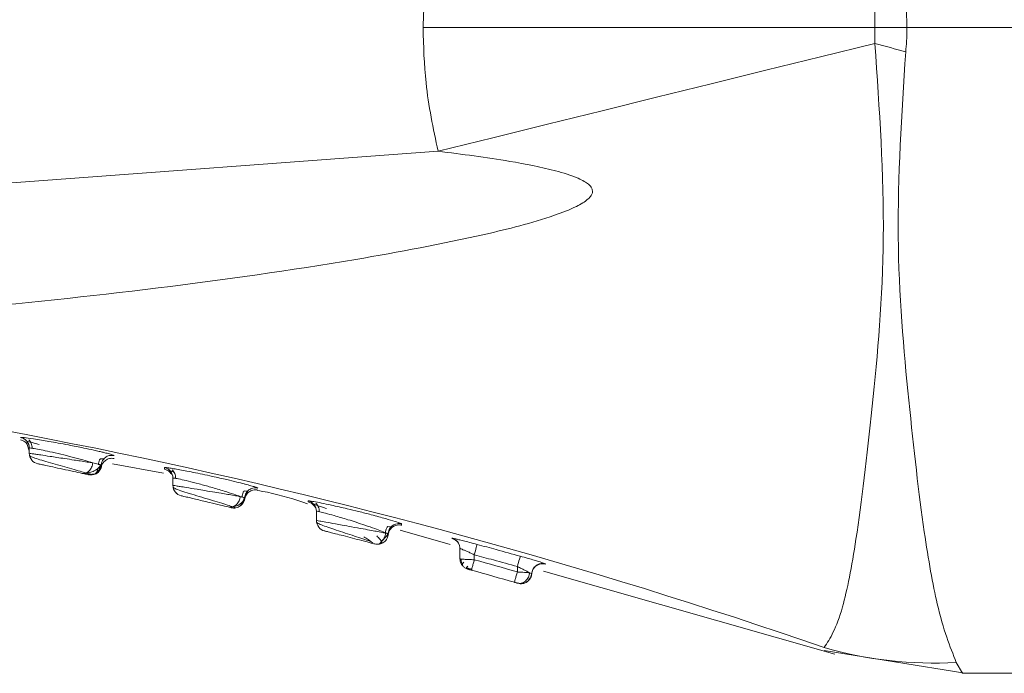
# Model space of a CAD drawing. Header units: millimetres. Extents: x -447 to 1924, y -61 to 422.
# Tile 33 of 59: x 629 to 642, y 153 to 162. Entities that reach past the tile are written whole.
import ezdxf

# ---------------------------------------------------------------- set-up
doc = ezdxf.new("R2010")
doc.units = ezdxf.units.MM

# ---------------------------------------------------------------- blocks, each defined once
blk = doc.blocks.new('Drawing View2')
at = {"color": 7, "linetype": 'Continuous', "lineweight": 18}
for p, q in [((155.88, -16.975), (143.106, -16.975)), ((121.38, -19.82), (136.575, -18.697)), ((130.758, -22.687), (130.758, -22.687)), ((130.88, -22.872), (130.846, -22.773)), ((130.867, -22.783), (130.872, -22.786)), ((130.88, -22.835), (130.88, -22.908)), ((130.88, -22.835), (130.88, -22.867)), ((131.763, -23.041), (131.839, -23.06)), ((132.06, -22.939), (132.06, -22.939)), ((131.668, -23.183), (131.743, -23.199)), ((131.881, -23.073), (131.881, -23.073)), ((132.038, -23.056), (132.751, -23.187)), ((132.761, -23.106), (132.762, -23.129)), ((132.848, -23.183), (132.872, -23.204)), ((131.699, -23.206), (131.705, -23.207)), ((131.7, -23.206), (131.699, -23.206)), ((131.7, -23.204), (131.807, -23.194)), ((131.76, -23.206), (131.811, -23.192)), ((132.88, -23.253), (132.88, -23.354)), ((132.88, -23.253), (132.88, -23.274)), ((134.064, -23.393), (134.064, -23.393)), ((133.818, -23.511), (133.839, -23.517)), ((133.88, -23.53), (133.88, -23.53)), ((134.765, -23.571), (134.765, -23.586)), ((133.705, -23.656), (133.746, -23.665)), ((134.848, -23.639), (134.872, -23.669)), ((134.872, -23.669), (134.875, -23.686)), ((134.88, -23.717), (134.88, -23.845)), ((134.88, -23.717), (134.88, -23.731)), ((136.048, -23.98), (136.745, -24.179)), ((135.756, -24.174), (135.882, -24.031)), ((135.88, -24.032), (135.88, -24.032)), ((136.769, -24.091), (136.769, -24.095)), ((136.849, -24.149), (136.873, -24.189)), ((136.88, -24.236), (136.88, -24.379)), ((136.88, -24.236), (136.88, -24.24)), ((136.895, -24.382), (136.88, -24.379)), ((137.08, -24.323), (137.08, -24.392)), ((136.968, -24.513), (136.978, -24.518)), ((136.977, -24.519), (136.977, -24.519)), ((137.68, -24.487), (137.68, -24.562)), ((137.885, -24.555), (137.88, -24.585)), ((138.044, -24.549), (142.104, -25.708)), ((138.071, -24.449), (138.046, -24.439)), ((137.876, -24.583), (137.871, -24.581)), ((137.877, -24.594), (137.881, -24.583)), ((137.635, -24.701), (137.64, -24.702)), ((137.641, -24.699), (137.639, -24.706)), ((137.689, -24.719), (137.681, -24.718)), ((137.686, -24.715), (137.689, -24.716)), ((137.689, -24.72), (137.688, -24.72)), ((137.709, -24.722), (137.711, -24.723)), ((137.734, -24.719), (137.749, -24.723)), ((141.953, -25.616), (141.953, -25.615)), ((141.955, -25.658), (143.912, -25.975)), ((143.795, -25.823), (143.88, -25.975)), ((143.88, -25.975), (155.88, -25.975))]:
    blk.add_line(p, q, dxfattribs=at)
at = {"color": 7, "linetype": 'Continuous', "lineweight": 18, "flags": 128}
for points in [[(142.662, -17.194), (141.902, -17.382), (141.142, -17.569), (140.381, -17.757), (139.62, -17.945), (138.859, -18.133), (138.098, -18.321), (137.336, -18.509), (136.575, -18.697)], [(130.88, -22.908), (130.882, -22.933), (130.884, -22.942)], [(137.119, -24.178), (137.118, -24.181), (137.116, -24.19), (137.112, -24.204), (137.107, -24.222), (137.102, -24.243), (137.095, -24.268), (137.088, -24.295), (137.08, -24.323)], [(137.72, -24.342), (137.719, -24.346), (137.717, -24.354), (137.713, -24.368), (137.708, -24.386), (137.702, -24.408), (137.695, -24.432), (137.688, -24.459), (137.68, -24.487)], [(137.747, -24.725), (137.722, -24.726), (137.689, -24.72)]]:
    blk.add_lwpolyline(points, dxfattribs=at)
at = {"color": 7, "linetype": 'Continuous', "lineweight": 18}
for centre, radius, start, end in [((187.222, 141.728), 165.051, 254.33696, 254.49181), ((115.922, -100.833), 79.595, 70.91073, 86.068), ((130.73, -22.835), 0.15, 0.0073, 79.4971), ((131.03, -22.908), 0.15, 180, 257.9926), ((132.73, -23.253), 0.15, 0.0064, 78.0251), ((131.731, -23.059), 0.15, 257.5832, 285.1028), ((133.03, -23.354), 0.15, 180, 256.8202), ((133.03, -23.354), 0.15, 191.6374, 229.3328), ((134.73, -23.717), 0.15, 0.0057, 76.5885), ((135.03, -23.845), 0.15, 180, 255.6421), ((136.03, -24.038), 0.15, 98.0084, 177.8577), ((136.73, -24.236), 0.15, 29.185, 75.0959), ((136.73, -24.236), 0.15, 0.0051, 29.1784), ((110.195, -120.866), 100.15, 74.07145, 74.4281), ((110.195, -120.866), 100, 74.07145, 74.4281), ((138.03, -24.593), 0.15, 74.1953, 165.2281), ((143.473, -20.401), 5.431, 253.7433, 273.3999)]:
    blk.add_arc(centre, radius, start, end, dxfattribs=at)
for points, knots in [([(136.366, -16.975), (136.377, -16.649), (136.397, -16.068), (136.521, -15.502), (136.575, -15.254)], [0, 0, 0, 0, 0.562892, 1, 1, 1, 1]), ([(143.091, -16.636), (143.096, -16.7), (143.105, -16.812), (143.106, -16.926), (143.106, -16.975)], [0, 0, 0, 0, 0.561067, 1, 1, 1, 1]), ([(142.662, -16.756), (142.662, -16.797), (142.662, -16.87), (142.662, -16.943), (142.662, -16.975)], [0, 0, 0, 0, 0.556333, 1, 1, 1, 1]), ([(142.662, -16.975), (141.488, -16.974), (139.391, -16.971), (137.29, -16.974), (136.366, -16.975)], [0, 0, 0, 0, 0.560021, 1, 1, 1, 1]), ([(136.575, -18.697), (136.508, -18.381), (136.388, -17.812), (136.373, -17.232), (136.366, -16.975)], [0, 0, 0, 0, 0.556738, 1, 1, 1, 1]), ([(143.106, -16.975), (143.023, -16.975), (142.875, -16.975), (142.727, -16.975), (142.662, -16.975)], [0, 0, 0, 0, 0.559994, 1, 1, 1, 1]), ([(142.662, -16.975), (142.662, -17.016), (142.662, -17.089), (142.662, -17.162), (142.662, -17.194)], [0, 0, 0, 0, 0.5627198, 1, 1, 1, 1]), ([(143.106, -16.975), (143.106, -17.039), (143.105, -17.152), (143.095, -17.264), (143.091, -17.314)], [0, 0, 0, 0, 0.558771, 1, 1, 1, 1]), ([(142.662, -17.194), (142.724, -18.112), (142.846, -19.92), (142.624, -22.337), (142.423, -24.052), (142.188, -25.26), (142.039, -25.486), (141.953, -25.616)], [0, 0, 0, 0, 0.215583, 0.424685, 0.63353, 0.789403, 1, 1, 1, 1]), ([(143.091, -17.314), (143.035, -18.185), (142.922, -19.911), (143.132, -22.23), (143.324, -23.926), (143.551, -25.212), (143.706, -25.599), (143.795, -25.823)], [0, 0, 0, 0, 0.215496, 0.427053, 0.635275, 0.788732, 1, 1, 1, 1]), ([(121.38, -21.279), (123.218, -21.243), (126.994, -21.169), (131.678, -20.758), (135.118, -20.275), (136.958, -19.929), (137.987, -19.674), (138.465, -19.492), (138.638, -19.395), (138.706, -19.322), (138.727, -19.278), (138.727, -19.234), (138.706, -19.193), (138.667, -19.153), (138.606, -19.112), (138.456, -19.039), (138.111, -18.937), (137.458, -18.81), (136.909, -18.74), (136.575, -18.697)], [0, 0, 0, 0, 0.277154, 0.569443, 0.709641, 0.801655, 0.852576, 0.869317, 0.879228, 0.882226, 0.884534, 0.88657, 0.888768, 0.891501, 0.895083, 0.899771, 0.916625, 0.949186, 1, 1, 1, 1]), ([(130.757, -22.722), (130.774, -22.727), (130.808, -22.736), (130.833, -22.761), (130.846, -22.774)], [0, 0, 0, 0, 0.484358, 1, 1, 1, 1]), ([(130.937, -22.707), (130.888, -22.7), (130.814, -22.69), (130.765, -22.685), (130.76, -22.687), (130.758, -22.687)], [0, 0, 0, 0, 0.480755, 0.738426, 1, 1, 1, 1]), ([(130.758, -22.687), (130.774, -22.692), (130.807, -22.702), (130.848, -22.737), (130.875, -22.783), (130.879, -22.818), (130.88, -22.835)], [0, 0, 0, 0, 0.242329, 0.4999999, 0.7576709, 1, 1, 1, 1]), ([(130.845, -22.737), (130.848, -22.738), (130.854, -22.741), (130.89, -22.751), (130.945, -22.766), (130.994, -22.78), (131.019, -22.787)], [0, 0, 0, 0, 0.2356452, 0.4932453, 0.7480397, 1, 1, 1, 1]), ([(130.872, -22.721), (130.878, -22.728), (130.892, -22.742), (130.907, -22.77), (130.917, -22.802), (130.918, -22.826), (130.918, -22.839)], [0, 0, 0, 0, 0.221284, 0.464206, 0.725639, 1, 1, 1, 1]), ([(131.93, -22.9), (131.915, -22.896), (131.899, -22.892), (131.872, -22.886), (131.839, -22.878), (131.763, -22.861), (131.622, -22.831), (131.449, -22.796), (131.284, -22.765), (131.157, -22.743), (131.038, -22.723), (130.973, -22.713), (130.937, -22.707)], [0, 0, 0, 0, 0.069101, 0.072724, 0.103391, 0.190382, 0.329925, 0.521796, 0.650419, 0.767167, 0.871985, 1, 1, 1, 1]), ([(131.763, -23.041), (131.73, -23.031), (131.659, -23.009), (131.517, -22.971), (131.359, -22.93), (131.203, -22.893), (131.067, -22.864), (130.963, -22.844), (130.893, -22.833), (130.885, -22.834), (130.88, -22.835)], [0, 0, 0, 0, 0.115982, 0.247937, 0.377278, 0.510915, 0.634615, 0.756254, 0.879415, 1, 1, 1, 1]), ([(130.88, -22.908), (130.882, -22.908), (130.886, -22.909), (130.917, -22.913), (130.967, -22.921), (131.047, -22.933), (131.149, -22.948), (131.266, -22.966), (131.38, -22.983), (131.492, -23), (131.598, -23.016), (131.688, -23.03), (131.739, -23.037), (131.763, -23.041)], [0, 0, 0, 0, 0.079812, 0.162069, 0.246837, 0.334174, 0.462749, 0.544476, 0.637688, 0.744522, 0.819677, 0.914077, 1, 1, 1, 1]), ([(132.06, -22.939), (132.051, -22.935), (132.039, -22.928), (131.98, -22.912), (131.942, -22.903), (131.93, -22.9)], [0, 0, 0, 0, 0.5520299, 0.8614353, 1, 1, 1, 1]), ([(130.883, -22.938), (130.889, -22.944), (130.9, -22.954), (130.973, -22.981), (131.078, -23.013), (131.205, -23.05), (131.342, -23.088), (131.473, -23.125), (131.591, -23.159), (131.646, -23.176), (131.673, -23.184)], [0, 0, 0, 0, 0.133126, 0.264217, 0.392985, 0.519355, 0.643356, 0.764913, 0.883877, 1, 1, 1, 1]), ([(131.763, -23.041), (131.761, -23.051), (131.759, -23.071), (131.748, -23.102), (131.733, -23.13), (131.712, -23.155), (131.689, -23.174), (131.664, -23.186), (131.639, -23.191), (131.623, -23.189), (131.616, -23.188)], [0, 0, 0, 0, 0.114642, 0.237732, 0.367173, 0.500037, 0.632895, 0.762319, 0.885385, 1, 1, 1, 1]), ([(131.843, -23.07), (131.844, -23.058), (131.846, -23.034), (131.857, -23.004), (131.867, -22.988), (131.871, -22.983)], [0, 0, 0, 0, 0.394936, 0.771227, 1, 1, 1, 1]), ([(131.871, -22.983), (131.872, -22.983), (131.889, -22.986), (131.908, -22.988), (131.915, -22.987), (131.919, -22.986)], [0, 0, 0, 0, 0.013949, 0.505662, 1, 1, 1, 1]), ([(131.881, -23.115), (131.882, -23.104), (131.886, -23.081), (131.904, -23.043), (131.939, -23.004), (131.986, -22.982), (132.028, -22.976), (132.051, -22.98), (132.062, -22.981)], [0, 0, 0, 0, 0.136954, 0.267626, 0.5, 0.732374, 0.863046, 1, 1, 1, 1]), ([(131.92, -22.989), (131.913, -22.995), (131.899, -23.01), (131.886, -23.039), (131.883, -23.062), (131.881, -23.073)], [0, 0, 0, 0, 0.29372, 0.638513, 1, 1, 1, 1]), ([(132.06, -22.939), (132.048, -22.938), (132.026, -22.935), (131.985, -22.941), (131.945, -22.957), (131.926, -22.981), (131.92, -22.989)], [0, 0, 0, 0, 0.220431, 0.430684, 0.804896, 1, 1, 1, 1]), ([(130.999, -23.054), (131, -23.055), (131.001, -23.055), (131.017, -23.058), (131.05, -23.065), (131.112, -23.078), (131.212, -23.1), (131.348, -23.129), (131.501, -23.162), (131.578, -23.179), (131.616, -23.188)], [0, 0, 0, 0, 0.061647, 0.133405, 0.22224, 0.333845, 0.472371, 0.638681, 0.819589, 1, 1, 1, 1]), ([(131.662, -23.185), (131.687, -23.182), (131.738, -23.175), (131.804, -23.145), (131.853, -23.106), (131.867, -23.078), (131.873, -23.064)], [0, 0, 0, 0, 0.239239, 0.492124, 0.748772, 1, 1, 1, 1]), ([(131.881, -23.073), (131.879, -23.082), (131.876, -23.103), (131.864, -23.132), (131.846, -23.159), (131.821, -23.181), (131.792, -23.198), (131.771, -23.204), (131.76, -23.206)], [0, 0, 0, 0, 0.151884, 0.314463, 0.485046, 0.659932, 0.834818, 1, 1, 1, 1]), ([(131.769, -23.204), (131.779, -23.201), (131.799, -23.194), (131.824, -23.172), (131.828, -23.144), (131.831, -23.126)], [0, 0, 0, 0, 0.243548, 0.487404, 1, 1, 1, 1]), ([(131.809, -23.193), (131.819, -23.187), (131.838, -23.175), (131.86, -23.15), (131.876, -23.122), (131.882, -23.103), (131.884, -23.093)], [0, 0, 0, 0, 0.265321, 0.523973, 0.77024, 1, 1, 1, 1]), ([(131.815, -23.177), (131.822, -23.171), (131.838, -23.157), (131.856, -23.131), (131.869, -23.099), (131.872, -23.076), (131.873, -23.064)], [0, 0, 0, 0, 0.221759, 0.464773, 0.725979, 1, 1, 1, 1]), ([(131.839, -23.06), (131.845, -23.061), (131.862, -23.066), (131.864, -23.067), (131.865, -23.068)], [0, 0, 0, 0, 0.337729, 1, 1, 1, 1]), ([(131.867, -23.068), (131.866, -23.067), (131.864, -23.066), (131.845, -23.061), (131.839, -23.06)], [0, 0, 0, 0, 0.683688, 1, 1, 1, 1]), ([(132.952, -23.133), (132.924, -23.129), (132.867, -23.118), (132.808, -23.109), (132.769, -23.105), (132.764, -23.106), (132.761, -23.106)], [0, 0, 0, 0, 0.246755, 0.499449, 0.750519, 1, 1, 1, 1]), ([(132.761, -23.129), (132.777, -23.134), (132.81, -23.144), (132.835, -23.169), (132.847, -23.182)], [0, 0, 0, 0, 0.4849119, 1, 1, 1, 1]), ([(132.843, -23.154), (132.846, -23.155), (132.854, -23.158), (132.875, -23.165), (132.895, -23.171), (132.896, -23.171)], [0, 0, 0, 0, 0.463452, 0.969596, 1, 1, 1, 1]), ([(132.872, -23.14), (132.879, -23.147), (132.892, -23.161), (132.907, -23.189), (132.918, -23.222), (132.918, -23.246), (132.918, -23.258)], [0, 0, 0, 0, 0.220864, 0.463706, 0.725336, 1, 1, 1, 1]), ([(133.968, -23.36), (133.943, -23.353), (133.914, -23.345), (133.847, -23.328), (133.767, -23.307), (133.619, -23.272), (133.453, -23.234), (133.293, -23.2), (133.126, -23.166), (133.007, -23.143), (132.953, -23.134), (132.952, -23.133)], [0, 0, 0, 0, 0.113564, 0.1298, 0.24444, 0.375817, 0.550949, 0.670871, 0.785338, 0.99681, 1, 1, 1, 1]), ([(131.699, -23.206), (131.695, -23.205), (131.686, -23.203), (131.639, -23.193), (131.616, -23.188)], [0, 0, 0, 0, 0.521306, 1, 1, 1, 1]), ([(131.65, -23.187), (131.648, -23.188), (131.645, -23.189), (131.642, -23.189), (131.641, -23.189)], [0, 0, 0, 0, 0.801825, 1, 1, 1, 1]), ([(133.818, -23.511), (133.79, -23.5), (133.731, -23.479), (133.589, -23.433), (133.419, -23.382), (133.243, -23.334), (133.095, -23.296), (132.976, -23.268), (132.896, -23.252), (132.885, -23.253), (132.88, -23.253)], [0, 0, 0, 0, 0.113656, 0.237423, 0.386818, 0.512713, 0.640144, 0.756119, 0.879699, 1, 1, 1, 1]), ([(132.88, -23.354), (132.882, -23.355), (132.887, -23.356), (132.923, -23.362), (132.981, -23.371), (133.076, -23.386), (133.196, -23.407), (133.335, -23.43), (133.459, -23.45), (133.574, -23.469), (133.672, -23.486), (133.756, -23.5), (133.798, -23.507), (133.818, -23.511)], [0, 0, 0, 0, 0.079383, 0.161715, 0.247086, 0.335574, 0.467676, 0.554471, 0.659651, 0.749759, 0.825153, 0.916216, 1, 1, 1, 1]), ([(132.883, -23.382), (132.889, -23.387), (132.901, -23.398), (132.985, -23.429), (133.104, -23.467), (133.246, -23.51), (133.395, -23.554), (133.532, -23.595), (133.649, -23.631), (133.694, -23.647), (133.717, -23.655)], [0, 0, 0, 0, 0.1330731, 0.2640624, 0.3926668, 0.5188747, 0.6427813, 0.7643807, 0.8835503, 1, 1, 1, 1]), ([(133.842, -23.522), (133.844, -23.509), (133.846, -23.485), (133.858, -23.455), (133.869, -23.439), (133.873, -23.433)], [0, 0, 0, 0, 0.389761, 0.760971, 1, 1, 1, 1]), ([(133.873, -23.433), (133.873, -23.433), (133.891, -23.436), (133.91, -23.438), (133.917, -23.437), (133.92, -23.436)], [0, 0, 0, 0, 0.014759, 0.530706, 1, 1, 1, 1]), ([(133.88, -23.559), (133.882, -23.547), (133.885, -23.523), (133.899, -23.492), (133.918, -23.466), (133.94, -23.446), (133.966, -23.43), (133.996, -23.419), (134.031, -23.415), (134.054, -23.419), (134.066, -23.421)], [0, 0, 0, 0, 0.136997, 0.267593, 0.389104, 0.5, 0.610896, 0.732406, 0.863003, 1, 1, 1, 1]), ([(133.921, -23.437), (133.92, -23.438), (133.912, -23.445), (133.899, -23.465), (133.885, -23.495), (133.882, -23.518), (133.88, -23.53)], [0, 0, 0, 0, 0.024518, 0.329172, 0.6565, 1, 1, 1, 1]), ([(134.064, -23.393), (134.052, -23.391), (134.029, -23.388), (133.995, -23.392), (133.965, -23.403), (133.94, -23.418), (133.927, -23.431), (133.921, -23.437)], [0, 0, 0, 0, 0.2278565, 0.4449854, 0.6470741, 0.8316692, 1, 1, 1, 1]), ([(134.064, -23.393), (134.056, -23.389), (134.045, -23.383), (133.989, -23.366), (133.968, -23.36)], [0, 0, 0, 0, 0.64181, 1, 1, 1, 1]), ([(134.057, -23.426), (134.105, -23.434), (134.343, -23.476), (134.573, -23.551), (134.758, -23.611)], [0, 0, 0, 0, 0.198521, 1, 1, 1, 1]), ([(132.996, -23.501), (132.997, -23.501), (132.999, -23.501), (133.017, -23.505), (133.055, -23.514), (133.117, -23.529), (133.198, -23.548), (133.29, -23.57), (133.411, -23.599), (133.552, -23.632), (133.618, -23.648), (133.651, -23.656)], [0, 0, 0, 0, 0.060359, 0.131534, 0.221024, 0.334782, 0.426548, 0.531655, 0.646832, 0.824075, 1, 1, 1, 1]), ([(133.818, -23.511), (133.817, -23.521), (133.814, -23.542), (133.804, -23.572), (133.787, -23.602), (133.763, -23.627), (133.736, -23.646), (133.707, -23.657), (133.678, -23.661), (133.66, -23.658), (133.651, -23.656)], [0, 0, 0, 0, 0.114125, 0.237091, 0.366745, 0.500021, 0.633293, 0.762938, 0.88589, 1, 1, 1, 1]), ([(133.88, -23.53), (133.879, -23.54), (133.877, -23.561), (133.865, -23.591), (133.846, -23.619), (133.821, -23.643), (133.79, -23.66), (133.758, -23.67), (133.726, -23.672), (133.705, -23.669), (133.695, -23.667)], [0, 0, 0, 0, 0.11449, 0.237535, 0.367027, 0.5, 0.632973, 0.762465, 0.88551, 1, 1, 1, 1]), ([(133.705, -23.656), (133.727, -23.652), (133.771, -23.644), (133.826, -23.611), (133.864, -23.568), (133.872, -23.538), (133.877, -23.523)], [0, 0, 0, 0, 0.24442, 0.500274, 0.755568, 1, 1, 1, 1]), ([(133.759, -23.668), (133.77, -23.665), (133.793, -23.659), (133.82, -23.64), (133.841, -23.614), (133.847, -23.593), (133.85, -23.582)], [0, 0, 0, 0, 0.239929, 0.490061, 0.745253, 1, 1, 1, 1]), ([(133.839, -23.517), (133.849, -23.52), (133.867, -23.525), (133.87, -23.526), (133.872, -23.527)], [0, 0, 0, 0, 0.538544, 1, 1, 1, 1]), ([(133.872, -23.527), (133.871, -23.526), (133.868, -23.525), (133.849, -23.519), (133.839, -23.517)], [0, 0, 0, 0, 0.481262, 1, 1, 1, 1]), ([(134.764, -23.586), (134.78, -23.591), (134.813, -23.602), (134.836, -23.627), (134.848, -23.64)], [0, 0, 0, 0, 0.485457, 1, 1, 1, 1]), ([(134.949, -23.602), (134.912, -23.594), (134.839, -23.58), (134.777, -23.57), (134.769, -23.571), (134.765, -23.571)], [0, 0, 0, 0, 0.347662, 0.681002, 1, 1, 1, 1]), ([(133.695, -23.667), (133.693, -23.666), (133.689, -23.665), (133.663, -23.659), (133.651, -23.656)], [0, 0, 0, 0, 0.530381, 1, 1, 1, 1]), ([(134.842, -23.616), (134.845, -23.617), (134.851, -23.62), (134.889, -23.633), (134.945, -23.652), (134.996, -23.67), (135.021, -23.679)], [0, 0, 0, 0, 0.236199, 0.493976, 0.748537, 1, 1, 1, 1]), ([(134.863, -23.652), (134.867, -23.658), (134.871, -23.663), (134.872, -23.669), (134.872, -23.669)], [0, 0, 0, 0, 0.994349, 1, 1, 1, 1]), ([(134.872, -23.605), (134.879, -23.611), (134.892, -23.625), (134.908, -23.653), (134.918, -23.687), (134.918, -23.712), (134.918, -23.724)], [0, 0, 0, 0, 0.220528, 0.463352, 0.725174, 1, 1, 1, 1]), ([(135.88, -24.032), (135.875, -24.03), (135.866, -24.027), (135.794, -23.997), (135.691, -23.957), (135.567, -23.914), (135.438, -23.871), (135.291, -23.824), (135.138, -23.779), (135.005, -23.743), (134.928, -23.724), (134.887, -23.715), (134.882, -23.716), (134.88, -23.717)], [0, 0, 0, 0, 0.097412, 0.195192, 0.283283, 0.385949, 0.467621, 0.542376, 0.671702, 0.771138, 0.863853, 0.93221, 1, 1, 1, 1]), ([(135.977, -23.858), (135.936, -23.846), (135.848, -23.819), (135.662, -23.769), (135.476, -23.721), (135.284, -23.675), (135.099, -23.633), (134.994, -23.611), (134.949, -23.602)], [0, 0, 0, 0, 0.174289, 0.370462, 0.523681, 0.655074, 0.851603, 1, 1, 1, 1]), ([(134.88, -23.845), (134.882, -23.845), (134.886, -23.846), (134.926, -23.853), (135.008, -23.868), (135.122, -23.888), (135.247, -23.911), (135.379, -23.935), (135.523, -23.96), (135.644, -23.983), (135.743, -24.001), (135.818, -24.016), (135.87, -24.022), (135.877, -24.029), (135.88, -24.032)], [0, 0, 0, 0, 0.061637, 0.135937, 0.234718, 0.342751, 0.406691, 0.49335, 0.597244, 0.682352, 0.747605, 0.837926, 0.917039, 1, 1, 1, 1]), ([(134.882, -23.868), (134.887, -23.873), (134.897, -23.884), (134.965, -23.912), (135.063, -23.947), (135.183, -23.987), (135.313, -24.03), (135.44, -24.072), (135.557, -24.11), (135.616, -24.131), (135.645, -24.141)], [0, 0, 0, 0, 0.133042, 0.264051, 0.392708, 0.518958, 0.642852, 0.764388, 0.883502, 1, 1, 1, 1]), ([(136.067, -23.892), (136.064, -23.89), (136.056, -23.884), (136.005, -23.867), (135.977, -23.858)], [0, 0, 0, 0, 0.461014, 1, 1, 1, 1]), ([(134.993, -23.99), (134.994, -23.99), (134.997, -23.991), (135.022, -23.997), (135.071, -24.01), (135.15, -24.03), (135.255, -24.057), (135.385, -24.091), (135.502, -24.122), (135.589, -24.144), (135.647, -24.16), (135.685, -24.17), (135.69, -24.171), (135.692, -24.171)], [0, 0, 0, 0, 0.057952, 0.128681, 0.221056, 0.308786, 0.414458, 0.535837, 0.662907, 0.747233, 0.831553, 0.915794, 1, 1, 1, 1]), ([(135.842, -24.019), (135.843, -24.007), (135.846, -23.982), (135.858, -23.951), (135.869, -23.935), (135.874, -23.928)], [0, 0, 0, 0, 0.3880309, 0.7576086, 1, 1, 1, 1]), ([(135.874, -23.928), (135.874, -23.929), (135.892, -23.932), (135.911, -23.934), (135.919, -23.933), (135.922, -23.932)], [0, 0, 0, 0, 0.0147133, 0.530548, 1, 1, 1, 1]), ([(135.88, -24.052), (135.881, -24.042), (135.883, -24.02), (135.895, -23.989), (135.914, -23.96), (135.94, -23.935), (135.971, -23.917), (136.005, -23.907), (136.038, -23.905), (136.059, -23.909), (136.069, -23.912)], [0, 0, 0, 0, 0.113822, 0.236712, 0.366489, 0.500005, 0.63352, 0.763294, 0.886181, 1, 1, 1, 1]), ([(135.923, -23.934), (135.92, -23.936), (135.909, -23.947), (135.895, -23.97), (135.883, -24.001), (135.881, -24.022), (135.88, -24.032)], [0, 0, 0, 0, 0.111489, 0.425718, 0.723631, 1, 1, 1, 1]), ([(136.067, -23.892), (136.057, -23.89), (136.036, -23.886), (136.003, -23.889), (135.97, -23.899), (135.943, -23.914), (135.929, -23.928), (135.923, -23.934)], [0, 0, 0, 0, 0.19419, 0.403519, 0.624315, 0.851327, 1, 1, 1, 1]), ([(136.068, -23.91), (136.068, -23.91), (136.068, -23.917), (136.067, -23.904), (136.067, -23.892)], [0, 0, 0, 0, 0.058101, 1, 1, 1, 1]), ([(135.539, -24.071), (135.561, -24.084), (135.604, -24.111), (135.645, -24.142), (135.666, -24.16), (135.665, -24.162), (135.664, -24.162)], [0, 0, 0, 0, 0.298102, 0.586324, 0.860766, 1, 1, 1, 1]), ([(135.88, -24.032), (135.879, -24.042), (135.877, -24.063), (135.865, -24.094), (135.847, -24.124), (135.821, -24.148), (135.789, -24.166), (135.756, -24.175), (135.723, -24.178), (135.702, -24.174), (135.692, -24.171)], [0, 0, 0, 0, 0.113949, 0.236874, 0.366604, 0.500025, 0.633441, 0.763161, 0.88607, 1, 1, 1, 1]), ([(135.767, -24.171), (135.776, -24.168), (135.795, -24.161), (135.791, -24.138), (135.768, -24.106), (135.736, -24.076), (135.72, -24.06)], [0, 0, 0, 0, 0.2183949, 0.4703728, 0.7309944, 1, 1, 1, 1]), ([(135.786, -24.136), (135.793, -24.129), (135.809, -24.115), (135.827, -24.087), (135.84, -24.054), (135.842, -24.031), (135.843, -24.019)], [0, 0, 0, 0, 0.2266098, 0.4764871, 0.7462425, 1, 1, 1, 1]), ([(136.768, -24.095), (136.783, -24.1), (136.815, -24.111), (136.837, -24.136), (136.849, -24.149)], [0, 0, 0, 0, 0.486024, 1, 1, 1, 1]), ([(137.119, -24.178), (137.083, -24.168), (137.015, -24.15), (136.929, -24.128), (136.865, -24.112), (136.814, -24.1), (136.777, -24.092), (136.771, -24.091), (136.769, -24.091)], [0, 0, 0, 0, 0.202596, 0.375556, 0.525095, 0.653417, 0.825697, 1, 1, 1, 1]), ([(137.08, -24.323), (137.059, -24.313), (137.021, -24.295), (136.972, -24.273), (136.935, -24.257), (136.906, -24.245), (136.885, -24.237), (136.882, -24.236), (136.88, -24.236)], [0, 0, 0, 0, 0.2085339, 0.3844381, 0.5345231, 0.6617054, 0.8304804, 1, 1, 1, 1]), ([(137.72, -24.342), (137.608, -24.311), (137.408, -24.256), (137.208, -24.202), (137.119, -24.178)], [0, 0, 0, 0, 0.558043, 1, 1, 1, 1]), ([(136.88, -24.379), (136.882, -24.395), (136.885, -24.427), (136.901, -24.461), (136.916, -24.474), (136.919, -24.477)], [0, 0, 0, 0, 0.4491375, 0.898275, 1, 1, 1, 1]), ([(136.895, -24.382), (136.896, -24.391), (136.896, -24.41), (136.903, -24.438), (136.911, -24.454), (136.915, -24.462)], [0, 0, 0, 0, 0.3304658, 0.6781629, 1, 1, 1, 1]), ([(137.68, -24.487), (137.569, -24.456), (137.369, -24.401), (137.169, -24.347), (137.08, -24.323)], [0, 0, 0, 0, 0.558045, 1, 1, 1, 1]), ([(138.046, -24.439), (138.025, -24.432), (137.992, -24.421), (137.912, -24.397), (137.826, -24.372), (137.757, -24.353), (137.72, -24.342)], [0, 0, 0, 0, 0.3087748, 0.5008364, 0.732465, 1, 1, 1, 1]), ([(136.936, -24.424), (136.929, -24.43), (136.916, -24.442), (136.91, -24.459), (136.915, -24.476), (136.928, -24.488), (136.934, -24.492)], [0, 0, 0, 0, 0.291659, 0.563308, 0.818722, 1, 1, 1, 1]), ([(136.934, -24.492), (136.938, -24.496), (136.953, -24.511), (136.974, -24.518), (136.99, -24.523)], [0, 0, 0, 0, 0.24758, 1, 1, 1, 1]), ([(136.965, -24.502), (136.971, -24.504), (136.983, -24.507), (137.004, -24.513), (137.026, -24.52), (137.04, -24.524), (137.048, -24.527)], [0, 0, 0, 0, 0.254798, 0.506107, 0.754339, 1, 1, 1, 1]), ([(136.999, -24.525), (136.997, -24.525), (136.991, -24.523), (136.982, -24.52), (136.975, -24.515), (136.969, -24.506), (136.971, -24.495), (136.983, -24.487), (136.99, -24.482)], [0, 0, 0, 0, 0.051531, 0.174502, 0.301067, 0.43224, 0.708111, 1, 1, 1, 1]), ([(136.99, -24.523), (136.991, -24.523), (136.992, -24.524), (137, -24.526), (137.009, -24.528), (137.018, -24.531), (137.029, -24.534), (137.036, -24.536), (137.04, -24.537)], [0, 0, 0, 0, 0.2167843, 0.4297251, 0.5750497, 0.7137954, 0.8530949, 1, 1, 1, 1]), ([(137.043, -24.525), (137.043, -24.525), (137.04, -24.536), (137.04, -24.537), (137.04, -24.537)], [0, 0, 0, 0, 0.021325, 1, 1, 1, 1]), ([(137.849, -24.574), (137.841, -24.569), (137.821, -24.558), (137.782, -24.537), (137.733, -24.513), (137.699, -24.496), (137.68, -24.487)], [0, 0, 0, 0, 0.214535, 0.47356, 0.720349, 1, 1, 1, 1]), ([(137.88, -24.591), (137.881, -24.581), (137.884, -24.559), (137.896, -24.528), (137.916, -24.499), (137.942, -24.475), (137.974, -24.457), (138.008, -24.448), (138.042, -24.447), (138.062, -24.452), (138.072, -24.454)], [0, 0, 0, 0, 0.113729, 0.236596, 0.366411, 0.5, 0.633589, 0.763404, 0.886271, 1, 1, 1, 1]), ([(138.071, -24.453), (138.071, -24.453), (138.071, -24.455), (138.071, -24.452), (138.071, -24.449)], [0, 0, 0, 0, 0.118952, 1, 1, 1, 1]), ([(137.849, -24.574), (137.848, -24.584), (137.845, -24.605), (137.834, -24.636), (137.816, -24.666), (137.792, -24.691), (137.765, -24.71), (137.736, -24.72), (137.707, -24.723), (137.69, -24.72), (137.681, -24.718)], [0, 0, 0, 0, 0.113774, 0.236652, 0.366449, 0.500003, 0.633557, 0.763352, 0.886229, 1, 1, 1, 1]), ([(137.88, -24.585), (137.879, -24.595), (137.877, -24.616), (137.864, -24.647), (137.845, -24.675), (137.818, -24.699), (137.787, -24.717), (137.764, -24.722), (137.752, -24.725)], [0, 0, 0, 0, 0.149286, 0.310346, 0.480337, 0.655173, 0.830009, 1, 1, 1, 1]), ([(137.753, -24.724), (137.764, -24.722), (137.788, -24.717), (137.818, -24.698), (137.842, -24.673), (137.852, -24.652), (137.856, -24.641)], [0, 0, 0, 0, 0.241252, 0.493089, 0.74853, 1, 1, 1, 1]), ([(137.817, -24.697), (137.826, -24.689), (137.844, -24.674), (137.863, -24.644), (137.875, -24.612), (137.877, -24.591), (137.878, -24.581)], [0, 0, 0, 0, 0.267472, 0.527266, 0.772918, 1, 1, 1, 1]), ([(137.849, -24.574), (137.859, -24.577), (137.873, -24.581), (137.875, -24.583), (137.876, -24.583)], [0, 0, 0, 0, 0.661614, 1, 1, 1, 1]), ([(137.639, -24.706), (137.643, -24.707), (137.65, -24.709), (137.662, -24.712), (137.673, -24.716), (137.678, -24.717), (137.681, -24.718)], [0, 0, 0, 0, 0.230223, 0.458076, 0.731449, 1, 1, 1, 1]), ([(137.681, -24.718), (137.684, -24.719), (137.688, -24.72), (137.689, -24.72), (137.689, -24.72)], [0, 0, 0, 0, 0.556611, 1, 1, 1, 1]), ([(137.752, -24.725), (137.741, -24.726), (137.72, -24.727), (137.699, -24.723), (137.689, -24.72)], [0, 0, 0, 0, 0.518969, 1, 1, 1, 1])]:
    blk.add_open_spline(points, degree=3, knots=knots, dxfattribs=at)
for points in [[(136.88, -24.379), (136.883, -24.38), (136.889, -24.382), (136.935, -24.386), (137.002, -24.389), (137.054, -24.391), (137.08, -24.392)], [(137.08, -24.392), (137.075, -24.411), (137.064, -24.449), (137.051, -24.497), (137.042, -24.53), (137.041, -24.535), (137.04, -24.537)], [(137.68, -24.562), (137.675, -24.581), (137.664, -24.618), (137.65, -24.666), (137.641, -24.699), (137.64, -24.704), (137.639, -24.706)], [(137.68, -24.562), (137.697, -24.563), (137.731, -24.565), (137.778, -24.568), (137.819, -24.571), (137.839, -24.573), (137.849, -24.574)]]:
    blk.add_open_spline(points, degree=3, dxfattribs=at)

msp = doc.modelspace()

# ---------------------------------------------------------------- block references
at = {"color": 7, "linetype": 'Continuous', "lineweight": 18}
msp.add_blockref('Drawing View2', (497.941, 179.083), dxfattribs=at)

doc.saveas('drawing.dxf')
